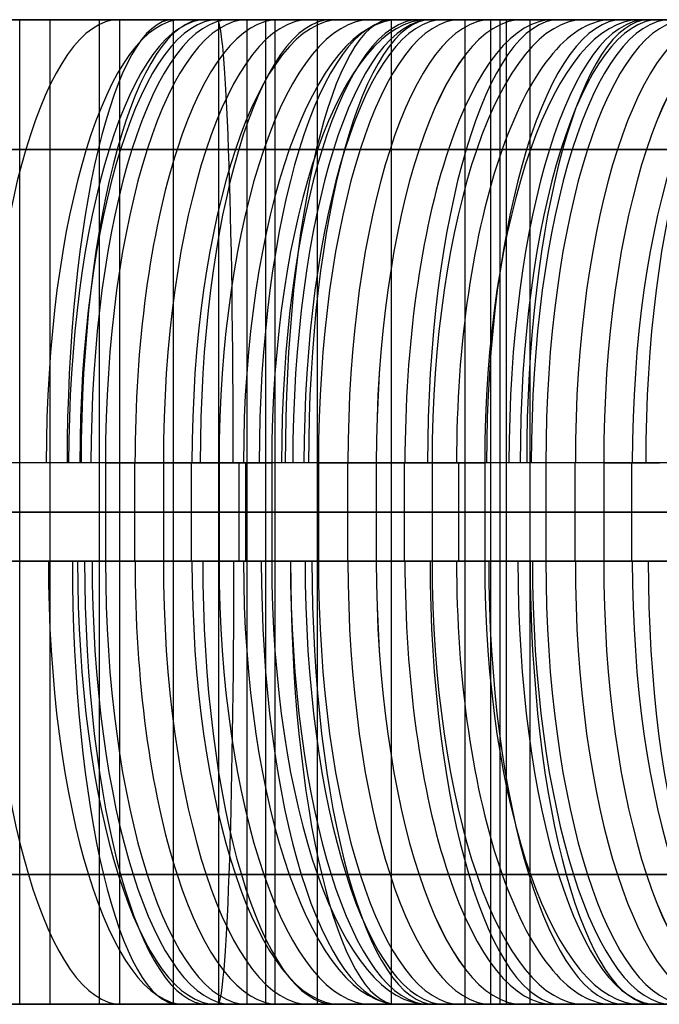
# Model space of a CAD drawing. Extents: x -879 to 919, y -7 to 33.
# Tile 29 of 66: x 61 to 87, y -7 to 33. Entities that reach past the tile are written whole.
import ezdxf

# ---------------------------------------------------------------- set-up
doc = ezdxf.new("R2010")
doc.units = 0
doc.layers.add('IGES_LEVEL_0', color=7, linetype='CONTINUOUS')

msp = doc.modelspace()

# ---------------------------------------------------------------- linework, layer by layer
at = {"layer": 'IGES_LEVEL_0'}
for p, q in [((61.826, 33.426, 417.876), (34.594, 33.426, 418.917)), ((70.581, 33.426, 938.137), (43.348, 33.426, 939.179)), ((46.566, 33.426, 1466.409), (68.808, 33.426, 1465.355)), ((46.566, 33.426, 1466.409), (68.808, 33.426, 1465.355)), ((50.275, 33.426, 424.233), (94.809, 33.426, 423.35)), ((51.264, 33.426, 165.674), (64.661, 33.426, 168.133)), ((80.359, 33.426, 1458.997), (53.126, 33.426, 1460.039)), ((80.359, 33.426, 1458.997), (53.126, 33.426, 1460.039)), ((60.606, 33.426, 1212.806), (54.595, 33.426, 1211.346)), ((60.606, 33.426, 1212.806), (54.595, 33.426, 1211.346)), ((63.826, 33.426, 690.15), (55.804, 33.426, 688.415)), ((56.88, 33.426, 172.741), (63.177, 33.426, 173.964)), ((57.605, 33.426, 1218.249), (62.701, 33.426, 1219.554)), ((57.605, 33.426, 1218.249), (62.701, 33.426, 1219.554)), ((59.053, 33.426, 944.495), (103.587, 33.426, 943.611)), ((59.126, 33.426, 1741.074), (64.168, 33.426, 1742.574)), ((59.126, 33.426, 1741.074), (64.168, 33.426, 1742.574)), ((59.378, 33.426, 1734.897), (66.76, 33.426, 1737.082)), ((59.378, 33.426, 1734.897), (66.76, 33.426, 1737.082)), ((60.593, 33.426, 695.586), (66.836, 33.426, 697.054)), ((60.606, 33.426, 1212.806), (68.024, 33.426, 1214.778)), ((60.606, -6.574, 1212.806), (60.606, 33.426, 1212.806)), ((60.606, 33.426, 1212.806), (68.024, 33.426, 1214.778)), ((60.606, -6.574, 1212.806), (60.606, 33.426, 1212.806)), ((80.093, 33.426, 417.495), (61.826, 33.426, 417.876)), ((61.826, 33.426, 417.876), (61.826, -6.574, 417.876)), ((62.701, 33.426, 1219.554), (67.772, 33.426, 1220.955)), ((62.701, 33.426, 1219.554), (67.772, 33.426, 1220.955)), ((63.177, 33.426, 173.964), (69.45, 33.426, 175.304)), ((69.837, 33.426, 691.611), (63.826, 33.426, 690.15)), ((63.826, 33.426, 690.15), (63.826, -6.574, 690.15)), ((64.168, 33.426, 1742.574), (69.866, 33.426, 1744.41)), ((64.168, 33.426, 1742.574), (69.866, 33.426, 1744.41)), ((72.683, 33.426, 169.869), (64.661, 33.426, 168.133)), ((64.661, 33.426, 168.133), (64.661, -6.574, 168.133)), ((66.76, 33.426, 1737.082), (74.081, 33.426, 1739.5)), ((66.76, 33.426, 1737.082), (74.081, 33.426, 1739.5)), ((66.832, 33.426, 690.881), (66.832, -6.574, 690.881)), ((66.836, 33.426, 697.054), (71.933, 33.426, 698.359)), ((67.772, 33.426, 1220.955), (72.815, 33.426, 1222.456)), ((67.772, 33.426, 1220.955), (72.815, 33.426, 1222.456)), ((68.024, 33.426, 1214.778), (75.406, 33.426, 1216.963)), ((68.024, 33.426, 1214.778), (75.406, 33.426, 1216.963)), ((68.672, 33.426, 169.001), (68.672, -6.574, 169.001)), ((68.808, 33.426, 1465.355), (113.342, 33.426, 1464.472)), ((68.808, 33.426, 1465.355), (113.342, 33.426, 1464.472)), ((69.45, 33.426, 175.304), (75.694, 33.426, 176.772)), ((69.837, 33.426, 691.611), (77.255, 33.426, 693.583)), ((69.837, -6.574, 691.611), (69.837, 33.426, 691.611)), ((69.866, 33.426, 1744.41), (72.365, 33.426, 1745.265)), ((69.866, 33.426, 1744.41), (72.365, 33.426, 1745.265)), ((88.848, 33.426, 937.756), (70.581, 33.426, 938.137)), ((70.581, 33.426, 938.137), (70.581, -6.574, 938.137)), ((70.96, 33.426, 417.685), (70.96, -6.574, 417.685)), ((71.933, 33.426, 698.359), (77.004, 33.426, 699.76)), ((72.365, 33.426, 1745.265), (74.885, 33.426, 1746.16)), ((72.365, 33.426, 1745.265), (74.885, 33.426, 1746.16)), ((78.695, 33.426, 171.329), (72.683, 33.426, 169.869)), ((72.683, 33.426, 169.869), (72.683, -6.574, 169.869)), ((72.815, 33.426, 1222.456), (78.513, 33.426, 1224.291)), ((72.815, 33.426, 1222.456), (78.513, 33.426, 1224.291)), ((74.081, 33.426, 1739.5), (77.71, 33.426, 1740.802)), ((74.081, 33.426, 1739.5), (77.71, 33.426, 1740.802)), ((74.885, 33.426, 1746.16), (77.172, 33.426, 1747.021)), ((74.885, 33.426, 1746.16), (77.172, 33.426, 1747.021)), ((75.406, 33.426, 1216.963), (82.727, 33.426, 1219.381)), ((75.406, 33.426, 1216.963), (82.727, 33.426, 1219.381)), ((75.689, 33.426, 170.599), (75.689, -6.574, 170.599)), ((75.694, 33.426, 176.772), (80.79, 33.426, 178.077)), ((77.004, 33.426, 699.76), (82.046, 33.426, 701.261)), ((77.172, 33.426, 1747.021), (82.676, 33.426, 1749.182)), ((77.172, 33.426, 1747.021), (82.676, 33.426, 1749.182)), ((77.255, 33.426, 693.583), (84.637, 33.426, 695.768)), ((77.71, 33.426, 1740.802), (81.316, 33.426, 1742.169)), ((77.71, 33.426, 1740.802), (81.316, 33.426, 1742.169)), ((78.513, 33.426, 1224.291), (81.011, 33.426, 1225.146)), ((78.513, 33.426, 1224.291), (81.011, 33.426, 1225.146)), ((78.695, 33.426, 171.329), (86.113, 33.426, 173.301)), ((78.695, -6.574, 171.329), (78.695, 33.426, 171.329)), ((79.715, 33.426, 937.947), (79.715, -6.574, 937.947)), ((98.339, 33.426, 417.326), (80.093, 33.426, 417.495)), ((80.093, 33.426, 417.495), (80.093, -6.574, 417.495)), ((98.626, 33.426, 1458.616), (80.359, 33.426, 1458.997)), ((98.626, 33.426, 1458.616), (80.359, 33.426, 1458.997)), ((80.359, 33.426, 1458.997), (80.359, -6.574, 1458.997)), ((80.359, 33.426, 1458.997), (80.359, -6.574, 1458.997)), ((80.79, 33.426, 178.077), (85.861, 33.426, 179.478)), ((81.011, 33.426, 1225.146), (83.532, 33.426, 1226.042)), ((81.011, 33.426, 1225.146), (83.532, 33.426, 1226.042)), ((81.316, 33.426, 1742.169), (84.894, 33.426, 1743.603)), ((81.316, 33.426, 1742.169), (81.316, -6.574, 1742.169)), ((81.316, 33.426, 1742.169), (84.894, 33.426, 1743.603)), ((82.046, 33.426, 701.261), (87.744, 33.426, 703.096)), ((82.676, 33.426, 1749.182), (86.343, 33.426, 1750.734)), ((82.676, 33.426, 1749.182), (86.343, 33.426, 1750.734)), ((82.727, 33.426, 1219.381), (86.357, 33.426, 1220.683)), ((82.727, 33.426, 1219.381), (86.357, 33.426, 1220.683)), ((83.532, 33.426, 1226.042), (85.818, 33.426, 1226.902)), ((83.532, 33.426, 1226.042), (85.818, 33.426, 1226.902)), ((84.637, 33.426, 695.768), (91.958, 33.426, 698.186)), ((84.894, 33.426, 1743.603), (88.442, 33.426, 1745.107)), ((84.894, 33.426, 1743.603), (88.442, 33.426, 1745.107)), ((85.818, 33.426, 1226.902), (91.322, 33.426, 1229.063)), ((85.818, 33.426, 1226.902), (91.322, 33.426, 1229.063)), ((85.861, 33.426, 179.478), (90.903, 33.426, 180.979)), ((86.113, 33.426, 173.301), (93.495, 33.426, 175.487)), ((86.343, 33.426, 1750.734), (89.974, 33.426, 1752.368)), ((86.343, 33.426, 1750.734), (89.974, 33.426, 1752.368)), ((86.357, 33.426, 1220.683), (89.962, 33.426, 1222.05)), ((86.357, 33.426, 1220.683), (89.962, 33.426, 1222.05)), ((69.072, 28.154, 1478.082), (47.024, 28.154, 1479.132)), ((94.895, 28.154, 436.078), (50.539, 28.154, 436.96)), ((55.914, 28.154, 1753.394), (63.305, 28.154, 1755.649)), ((57.45, 28.154, 707.926), (63.792, 28.154, 709.413)), ((103.674, 28.154, 956.338), (59.317, 28.154, 957.221)), ((59.58, 28.154, 1231.894), (64.561, 28.154, 1233.275)), ((59.914, 28.154, 186.289), (66.307, 28.154, 187.644)), ((63.305, 28.154, 1755.649), (65.781, 28.154, 1756.465)), ((63.792, 28.154, 709.413), (68.811, 28.154, 710.699)), ((64.561, 28.154, 1233.275), (71.951, 28.154, 1235.531)), ((66.307, 28.154, 187.644), (72.649, 28.154, 189.131)), ((68.811, 28.154, 710.699), (73.792, 28.154, 712.08)), ((113.428, 28.154, 1477.199), (69.072, 28.154, 1478.082)), ((71.951, 28.154, 1235.531), (74.427, 28.154, 1236.346)), ((72.649, 28.154, 189.131), (77.669, 28.154, 190.417)), ((72.695, 28.154, 1758.935), (76.377, 28.154, 1760.362)), ((73.792, 28.154, 712.08), (81.182, 28.154, 714.335)), ((76.377, 28.154, 1760.362), (80.013, 28.154, 1761.865)), ((77.669, 28.154, 190.417), (82.649, 28.154, 191.798)), ((80.013, 28.154, 1761.865), (83.6, 28.154, 1763.446)), ((81.182, 28.154, 714.335), (83.658, 28.154, 715.151)), ((81.341, 28.154, 1238.817), (85.023, 28.154, 1240.244)), ((82.649, 28.154, 191.798), (90.04, 28.154, 194.054)), ((83.6, 28.154, 1763.446), (87.134, 28.154, 1765.108)), ((85.023, 28.154, 1240.244), (88.659, 28.154, 1241.746)), ((69.506, 15.426, 1483.341), (47.543, 15.426, 1484.382)), ((69.506, 15.426, 1483.341), (47.543, 15.426, 1484.382)), ((94.931, 15.426, 441.35), (50.974, 15.426, 442.22)), ((64.708, 15.426, 715.077), (55.932, 15.426, 712.989)), ((64.789, 15.426, 192.707), (55.942, 15.426, 190.881)), ((103.709, 15.426, 961.61), (59.752, 15.426, 962.481)), ((64.088, 15.426, 1761.458), (59.817, 15.426, 1760.072)), ((64.088, 15.426, 1761.458), (59.817, 15.426, 1760.072)), ((64.161, 15.426, 1238.649), (59.832, 15.426, 1237.423)), ((64.161, 15.426, 1238.649), (59.832, 15.426, 1237.423)), ((64.088, 15.426, 1761.458), (64.088, 11.426, 1761.458)), ((64.088, 15.426, 1761.458), (66.438, 15.426, 1762.262)), ((64.088, 15.426, 1761.458), (64.088, 11.426, 1761.458)), ((66.438, 15.426, 1762.262), (64.088, 15.426, 1761.458)), ((64.088, 15.426, 1761.458), (66.438, 15.426, 1762.262)), ((68.463, 15.426, 1239.953), (64.161, 15.426, 1238.649)), ((68.463, 15.426, 1239.953), (64.161, 15.426, 1238.649)), ((69.063, 15.426, 716.228), (64.708, 15.426, 715.077)), ((73.565, 15.426, 194.796), (64.789, 15.426, 192.707)), ((65.263, 15.426, 1761.86), (65.263, 11.426, 1761.86)), ((66.438, 15.426, 1762.262), (68.703, 15.426, 1763.066)), ((66.438, 15.426, 1762.262), (66.438, 11.426, 1762.262)), ((66.438, 15.426, 1762.262), (66.438, 11.426, 1762.262)), ((68.703, 15.426, 1763.066), (66.438, 15.426, 1762.262)), ((66.438, 15.426, 1762.262), (68.703, 15.426, 1763.066)), ((67.57, 15.426, 1762.664), (67.57, 11.426, 1762.664)), ((72.735, 15.426, 1241.339), (68.463, 15.426, 1239.953)), ((72.735, 15.426, 1241.339), (68.463, 15.426, 1239.953)), ((68.703, 15.426, 1763.066), (70.84, 15.426, 1763.871)), ((68.703, 15.426, 1763.066), (68.703, 11.426, 1763.066)), ((68.703, 15.426, 1763.066), (68.703, 11.426, 1763.066)), ((70.84, 15.426, 1763.871), (68.703, 15.426, 1763.066)), ((68.703, 15.426, 1763.066), (70.84, 15.426, 1763.871)), ((73.393, 15.426, 717.454), (69.063, 15.426, 716.228)), ((113.464, 15.426, 1482.471), (69.506, 15.426, 1483.341)), ((113.464, 15.426, 1482.471), (69.506, 15.426, 1483.341)), ((69.506, 15.426, 1483.341), (69.506, 11.426, 1483.341)), ((69.772, 15.426, 1763.468), (69.772, 11.426, 1763.468)), ((75.866, 15.426, 1765.844), (70.84, 15.426, 1763.871)), ((70.84, 15.426, 1763.871), (70.84, 11.426, 1763.871)), ((75.866, 15.426, 1765.844), (70.84, 15.426, 1763.871)), ((70.84, 15.426, 1763.871), (70.84, 11.426, 1763.871)), ((72.735, 15.426, 1241.339), (72.735, 11.426, 1241.339)), ((72.735, 15.426, 1241.339), (75.084, 15.426, 1242.143)), ((72.735, 15.426, 1241.339), (72.735, 11.426, 1241.339)), ((75.084, 15.426, 1242.143), (72.735, 15.426, 1241.339)), ((77.694, 15.426, 718.758), (73.393, 15.426, 717.454)), ((77.92, 15.426, 195.946), (73.565, 15.426, 194.796)), ((73.909, 15.426, 1241.741), (73.909, 11.426, 1241.741)), ((75.084, 15.426, 1242.143), (77.349, 15.426, 1242.947)), ((75.084, 15.426, 1242.143), (75.084, 11.426, 1242.143)), ((75.084, 15.426, 1242.143), (75.084, 11.426, 1242.143)), ((77.349, 15.426, 1242.947), (75.084, 15.426, 1242.143)), ((75.084, 15.426, 1242.143), (77.349, 15.426, 1242.947)), ((80.696, 15.426, 1767.919), (75.866, 15.426, 1765.844)), ((80.696, 15.426, 1767.919), (75.866, 15.426, 1765.844)), ((76.216, 15.426, 1242.545), (76.216, 11.426, 1242.545)), ((77.349, 15.426, 1242.947), (77.349, 11.426, 1242.947)), ((77.349, 15.426, 1242.947), (79.487, 15.426, 1243.752)), ((77.349, 15.426, 1242.947), (77.349, 11.426, 1242.947)), ((79.487, 15.426, 1243.752), (77.349, 15.426, 1242.947)), ((77.349, 15.426, 1242.947), (79.487, 15.426, 1243.752)), ((81.966, 15.426, 720.144), (77.694, 15.426, 718.758)), ((82.25, 15.426, 197.172), (77.92, 15.426, 195.946)), ((78.418, 15.426, 1243.35), (78.418, 11.426, 1243.35)), ((84.512, 15.426, 1245.725), (79.487, 15.426, 1243.752)), ((79.487, 15.426, 1243.752), (79.487, 11.426, 1243.752)), ((79.487, 15.426, 1243.752), (79.487, 11.426, 1243.752)), ((84.512, 15.426, 1245.725), (79.487, 15.426, 1243.752)), ((85.334, 15.426, 1770.096), (80.696, 15.426, 1767.919)), ((85.334, 15.426, 1770.096), (80.696, 15.426, 1767.919)), ((81.966, 15.426, 720.144), (81.966, 11.426, 720.144)), ((84.315, 15.426, 720.948), (81.966, 15.426, 720.144)), ((86.552, 15.426, 198.476), (82.25, 15.426, 197.172)), ((83.141, 15.426, 720.546), (83.141, 11.426, 720.546)), ((86.58, 15.426, 721.752), (84.315, 15.426, 720.948)), ((84.315, 15.426, 720.948), (84.315, 11.426, 720.948)), ((84.315, 15.426, 720.948), (86.58, 15.426, 721.752)), ((89.342, 15.426, 1247.8), (84.512, 15.426, 1245.725)), ((89.342, 15.426, 1247.8), (84.512, 15.426, 1245.725)), ((87.582, 15.426, 1771.224), (85.334, 15.426, 1770.096)), ((87.582, 15.426, 1771.224), (85.334, 15.426, 1770.096)), ((85.448, 15.426, 721.35), (85.448, 11.426, 721.35)), ((90.823, 15.426, 199.862), (86.552, 15.426, 198.476)), ((61.826, 13.426, 417.876), (34.594, 13.426, 418.917)), ((70.581, 13.426, 938.137), (43.348, 13.426, 939.179)), ((69.506, 13.426, 1483.341), (47.543, 13.426, 1484.382)), ((94.931, 13.426, 441.35), (50.973, 13.426, 442.22)), ((51.264, 13.426, 165.674), (64.661, 13.426, 168.133)), ((80.359, 13.426, 1458.997), (53.126, 13.426, 1460.039)), ((63.826, 13.426, 690.15), (55.804, 13.426, 688.415)), ((55.932, 13.426, 712.989), (64.708, 13.426, 715.077)), ((55.942, 13.426, 190.881), (64.789, 13.426, 192.707)), ((59.378, 13.426, 1734.897), (66.76, 13.426, 1737.082)), ((103.709, 13.426, 961.61), (59.752, 13.426, 962.481)), ((59.817, 13.426, 1760.072), (64.088, 13.426, 1761.458)), ((59.832, 13.426, 1237.423), (64.161, 13.426, 1238.649)), ((60.606, 13.426, 1212.806), (68.024, 13.426, 1214.778)), ((61.826, 13.426, 417.876), (80.093, 13.426, 417.495)), ((69.837, 13.426, 691.611), (63.826, 13.426, 690.15)), ((66.438, 13.426, 1762.262), (64.088, 13.426, 1761.458)), ((64.161, 13.426, 1238.649), (68.463, 13.426, 1239.953)), ((72.683, 13.426, 169.869), (64.661, 13.426, 168.133)), ((64.708, 13.426, 715.077), (69.063, 13.426, 716.228)), ((64.789, 13.426, 192.707), (73.565, 13.426, 194.796)), ((68.703, 13.426, 1763.066), (66.438, 13.426, 1762.262)), ((66.76, 13.426, 1737.082), (74.081, 13.426, 1739.5)), ((68.024, 13.426, 1214.778), (75.406, 13.426, 1216.963)), ((68.463, 13.426, 1239.953), (72.735, 13.426, 1241.339)), ((70.84, 13.426, 1763.871), (68.703, 13.426, 1763.066)), ((69.063, 13.426, 716.228), (73.393, 13.426, 717.454)), ((113.464, 13.426, 1482.471), (69.506, 13.426, 1483.341)), ((69.837, 13.426, 691.611), (77.255, 13.426, 693.583)), ((70.581, 13.426, 938.137), (88.848, 13.426, 937.756)), ((70.84, 13.426, 1763.871), (75.866, 13.426, 1765.844)), ((78.695, 13.426, 171.329), (72.683, 13.426, 169.869)), ((75.084, 13.426, 1242.143), (72.735, 13.426, 1241.339)), ((73.393, 13.426, 717.454), (77.694, 13.426, 718.758)), ((73.565, 13.426, 194.796), (77.92, 13.426, 195.946)), ((74.081, 13.426, 1739.5), (77.71, 13.426, 1740.802)), ((77.349, 13.426, 1242.947), (75.084, 13.426, 1242.143)), ((75.406, 13.426, 1216.963), (82.727, 13.426, 1219.381)), ((75.866, 13.426, 1765.844), (80.696, 13.426, 1767.919)), ((77.255, 13.426, 693.583), (84.637, 13.426, 695.768)), ((79.487, 13.426, 1243.752), (77.349, 13.426, 1242.947)), ((77.694, 13.426, 718.758), (81.966, 13.426, 720.144)), ((77.71, 13.426, 1740.802), (81.316, 13.426, 1742.169)), ((77.92, 13.426, 195.946), (82.25, 13.426, 197.172)), ((78.695, 13.426, 171.329), (86.113, 13.426, 173.301)), ((79.487, 13.426, 1243.752), (84.512, 13.426, 1245.725)), ((80.093, 13.426, 417.495), (98.339, 13.426, 417.326)), ((80.359, 13.426, 1458.997), (98.626, 13.426, 1458.616)), ((80.696, 13.426, 1767.919), (85.334, 13.426, 1770.096)), ((81.316, 13.426, 1742.169), (84.894, 13.426, 1743.603)), ((84.315, 13.426, 720.948), (81.966, 13.426, 720.144)), ((82.25, 13.426, 197.172), (86.552, 13.426, 198.476)), ((82.727, 13.426, 1219.381), (86.357, 13.426, 1220.683)), ((86.58, 13.426, 721.752), (84.315, 13.426, 720.948)), ((84.512, 13.426, 1245.725), (89.342, 13.426, 1247.8)), ((84.637, 13.426, 695.768), (91.958, 13.426, 698.186)), ((84.894, 13.426, 1743.603), (88.442, 13.426, 1745.107)), ((85.334, 13.426, 1770.096), (87.582, 13.426, 1771.224)), ((86.113, 13.426, 173.301), (93.495, 13.426, 175.487)), ((86.357, 13.426, 1220.683), (89.962, 13.426, 1222.05)), ((86.552, 13.426, 198.476), (90.823, 13.426, 199.862)), ((47.543, 11.426, 1484.382), (69.506, 11.426, 1483.341)), ((47.543, 11.426, 1484.382), (69.506, 11.426, 1483.341)), ((50.973, 11.426, 442.22), (94.931, 11.426, 441.35)), ((64.708, 11.426, 715.077), (55.932, 11.426, 712.989)), ((64.789, 11.426, 192.707), (55.942, 11.426, 190.881)), ((59.752, 11.426, 962.481), (103.709, 11.426, 961.61)), ((64.088, 11.426, 1761.458), (59.817, 11.426, 1760.072)), ((64.088, 11.426, 1761.458), (59.817, 11.426, 1760.072)), ((64.161, 11.426, 1238.649), (59.832, 11.426, 1237.423)), ((64.161, 11.426, 1238.649), (59.832, 11.426, 1237.423)), ((66.438, 11.426, 1762.262), (64.088, 11.426, 1761.458)), ((66.438, 11.426, 1762.262), (64.088, 11.426, 1761.458)), ((68.463, 11.426, 1239.953), (64.161, 11.426, 1238.649)), ((68.463, 11.426, 1239.953), (64.161, 11.426, 1238.649)), ((69.063, 11.426, 716.228), (64.708, 11.426, 715.077)), ((73.565, 11.426, 194.796), (64.789, 11.426, 192.707)), ((68.703, 11.426, 1763.066), (66.438, 11.426, 1762.262)), ((68.703, 11.426, 1763.066), (66.438, 11.426, 1762.262)), ((72.735, 11.426, 1241.339), (68.463, 11.426, 1239.953)), ((72.735, 11.426, 1241.339), (68.463, 11.426, 1239.953)), ((70.84, 11.426, 1763.871), (68.703, 11.426, 1763.066)), ((70.84, 11.426, 1763.871), (68.703, 11.426, 1763.066)), ((70.84, 11.426, 1763.871), (68.703, 11.426, 1763.066)), ((73.393, 11.426, 717.454), (69.063, 11.426, 716.228)), ((69.506, 11.426, 1483.341), (113.464, 11.426, 1482.471)), ((69.506, 11.426, 1483.341), (113.464, 11.426, 1482.471)), ((75.866, 11.426, 1765.844), (70.84, 11.426, 1763.871)), ((75.866, 11.426, 1765.844), (70.84, 11.426, 1763.871)), ((75.084, 11.426, 1242.143), (72.735, 11.426, 1241.339)), ((75.084, 11.426, 1242.143), (72.735, 11.426, 1241.339)), ((77.694, 11.426, 718.758), (73.393, 11.426, 717.454)), ((77.92, 11.426, 195.946), (73.565, 11.426, 194.796)), ((77.349, 11.426, 1242.947), (75.084, 11.426, 1242.143)), ((77.349, 11.426, 1242.947), (75.084, 11.426, 1242.143)), ((80.696, 11.426, 1767.919), (75.866, 11.426, 1765.844)), ((80.696, 11.426, 1767.919), (75.866, 11.426, 1765.844)), ((79.487, 11.426, 1243.752), (77.349, 11.426, 1242.947)), ((79.487, 11.426, 1243.752), (77.349, 11.426, 1242.947)), ((79.487, 11.426, 1243.752), (77.349, 11.426, 1242.947)), ((81.966, 11.426, 720.144), (77.694, 11.426, 718.758)), ((82.25, 11.426, 197.172), (77.92, 11.426, 195.946)), ((84.512, 11.426, 1245.725), (79.487, 11.426, 1243.752)), ((84.512, 11.426, 1245.725), (79.487, 11.426, 1243.752)), ((85.334, 11.426, 1770.096), (80.696, 11.426, 1767.919)), ((85.334, 11.426, 1770.096), (80.696, 11.426, 1767.919)), ((84.315, 11.426, 720.948), (81.966, 11.426, 720.144)), ((86.552, 11.426, 198.476), (82.25, 11.426, 197.172)), ((86.58, 11.426, 721.752), (84.315, 11.426, 720.948)), ((89.342, 11.426, 1247.8), (84.512, 11.426, 1245.725)), ((89.342, 11.426, 1247.8), (84.512, 11.426, 1245.725)), ((87.582, 11.426, 1771.224), (85.334, 11.426, 1770.096)), ((87.582, 11.426, 1771.224), (85.334, 11.426, 1770.096)), ((90.823, 11.426, 199.862), (86.552, 11.426, 198.476)), ((47.06, -1.302, 1479.13), (69.096, -1.302, 1478.081)), ((50.563, -1.302, 436.959), (94.895, -1.302, 436.078)), ((62.799, -1.302, 186.883), (52.612, -1.302, 184.901)), ((64.009, -1.302, 709.466), (53.942, -1.302, 707.165)), ((60.959, -1.302, 1754.905), (56.057, -1.302, 1753.435)), ((59.341, -1.302, 957.22), (103.674, -1.302, 956.338)), ((64.703, -1.302, 1233.316), (59.76, -1.302, 1231.942)), ((65.78, -1.302, 1756.464), (60.959, -1.302, 1754.905)), ((72.866, -1.302, 189.184), (62.799, -1.302, 186.883)), ((68.991, -1.302, 710.747), (64.009, -1.302, 709.466)), ((69.605, -1.302, 1234.786), (64.703, -1.302, 1233.316)), ((73.935, -1.302, 712.121), (68.991, -1.302, 710.747)), ((69.096, -1.302, 1478.081), (113.428, -1.302, 1477.199)), ((74.426, -1.302, 1236.346), (69.605, -1.302, 1234.786)), ((76.377, -1.302, 1760.362), (72.695, -1.302, 1758.935)), ((77.848, -1.302, 190.465), (72.866, -1.302, 189.184)), ((78.836, -1.302, 713.591), (73.935, -1.302, 712.121)), ((80.013, -1.302, 1761.865), (76.377, -1.302, 1760.362)), ((82.792, -1.302, 191.839), (77.848, -1.302, 190.465)), ((83.658, -1.302, 715.15), (78.836, -1.302, 713.591)), ((83.6, -1.302, 1763.446), (80.013, -1.302, 1761.865)), ((85.023, -1.302, 1240.244), (81.341, -1.302, 1238.817)), ((87.694, -1.302, 193.309), (82.792, -1.302, 191.839)), ((87.134, -1.302, 1765.108), (83.6, -1.302, 1763.446)), ((88.659, -1.302, 1241.746), (85.023, -1.302, 1240.244)), ((34.594, -6.574, 418.917), (61.826, -6.574, 417.876)), ((43.348, -6.574, 939.179), (70.581, -6.574, 938.137)), ((68.39, -6.574, 1465.37), (47.266, -6.574, 1466.367)), ((68.39, -6.574, 1465.37), (47.266, -6.574, 1466.367)), ((94.809, -6.574, 423.35), (49.857, -6.574, 424.249)), ((64.661, -6.574, 168.133), (51.264, -6.574, 165.674)), ((53.126, -6.574, 1460.039), (80.359, -6.574, 1458.997)), ((53.126, -6.574, 1460.039), (80.359, -6.574, 1458.997)), ((54.595, -6.574, 1211.346), (60.606, -6.574, 1212.806)), ((54.595, -6.574, 1211.346), (60.606, -6.574, 1212.806)), ((65.411, -6.574, 174.426), (54.856, -6.574, 172.373)), ((55.804, -6.574, 688.415), (63.826, -6.574, 690.15)), ((67.037, -6.574, 697.104), (56.553, -6.574, 694.708)), ((63.013, -6.574, 1219.637), (57.805, -6.574, 1218.299)), ((63.013, -6.574, 1219.637), (57.805, -6.574, 1218.299)), ((103.587, -6.574, 943.611), (58.636, -6.574, 944.51)), ((66.76, -6.574, 1737.082), (59.378, -6.574, 1734.897)), ((66.76, -6.574, 1737.082), (59.378, -6.574, 1734.897)), ((64.698, -6.574, 1742.739), (59.548, -6.574, 1741.195)), ((64.698, -6.574, 1742.739), (59.548, -6.574, 1741.195)), ((68.024, -6.574, 1214.778), (60.606, -6.574, 1212.806)), ((68.024, -6.574, 1214.778), (60.606, -6.574, 1212.806)), ((61.826, -6.574, 417.876), (80.093, -6.574, 417.495)), ((68.194, -6.574, 1221.076), (63.013, -6.574, 1219.637)), ((68.194, -6.574, 1221.076), (63.013, -6.574, 1219.637)), ((63.826, -6.574, 690.15), (69.837, -6.574, 691.611)), ((64.661, -6.574, 168.133), (72.683, -6.574, 169.869)), ((69.867, -6.574, 1744.41), (64.698, -6.574, 1742.739)), ((69.867, -6.574, 1744.41), (64.698, -6.574, 1742.739)), ((75.894, -6.574, 176.822), (65.411, -6.574, 174.426)), ((74.081, -6.574, 1739.5), (66.76, -6.574, 1737.082)), ((74.081, -6.574, 1739.5), (66.76, -6.574, 1737.082)), ((72.245, -6.574, 698.442), (67.037, -6.574, 697.104)), ((75.406, -6.574, 1216.963), (68.024, -6.574, 1214.778)), ((75.406, -6.574, 1216.963), (68.024, -6.574, 1214.778)), ((73.344, -6.574, 1222.62), (68.194, -6.574, 1221.076)), ((73.344, -6.574, 1222.62), (68.194, -6.574, 1221.076)), ((113.342, -6.574, 1464.472), (68.39, -6.574, 1465.37)), ((113.342, -6.574, 1464.472), (68.39, -6.574, 1465.37)), ((77.255, -6.574, 693.583), (69.837, -6.574, 691.611)), ((72.365, -6.574, 1745.265), (69.867, -6.574, 1744.41)), ((69.867, -6.574, 1744.41), (72.365, -6.574, 1745.265)), ((69.867, -6.574, 1744.41), (72.365, -6.574, 1745.265)), ((70.581, -6.574, 938.137), (88.848, -6.574, 937.756)), ((77.425, -6.574, 699.881), (72.245, -6.574, 698.442)), ((74.885, -6.574, 1746.16), (72.365, -6.574, 1745.265)), ((72.365, -6.574, 1745.265), (74.885, -6.574, 1746.16)), ((72.365, -6.574, 1745.265), (74.885, -6.574, 1746.16)), ((72.683, -6.574, 169.869), (78.695, -6.574, 171.329)), ((78.513, -6.574, 1224.291), (73.344, -6.574, 1222.62)), ((78.513, -6.574, 1224.291), (73.344, -6.574, 1222.62)), ((77.71, -6.574, 1740.802), (74.081, -6.574, 1739.5)), ((77.71, -6.574, 1740.802), (74.081, -6.574, 1739.5)), ((77.172, -6.574, 1747.021), (74.885, -6.574, 1746.16)), ((77.172, -6.574, 1747.021), (74.885, -6.574, 1746.16)), ((82.727, -6.574, 1219.381), (75.406, -6.574, 1216.963)), ((82.727, -6.574, 1219.381), (75.406, -6.574, 1216.963)), ((81.102, -6.574, 178.16), (75.894, -6.574, 176.822)), ((82.676, -6.574, 1749.182), (77.172, -6.574, 1747.021)), ((82.676, -6.574, 1749.182), (77.172, -6.574, 1747.021)), ((84.637, -6.574, 695.768), (77.255, -6.574, 693.583)), ((82.576, -6.574, 701.425), (77.425, -6.574, 699.881)), ((81.316, -6.574, 1742.169), (77.71, -6.574, 1740.802)), ((81.316, -6.574, 1742.169), (77.71, -6.574, 1740.802)), ((78.513, -6.574, 1224.291), (81.011, -6.574, 1225.146)), ((81.011, -6.574, 1225.146), (78.513, -6.574, 1224.291)), ((86.113, -6.574, 173.301), (78.695, -6.574, 171.329)), ((80.093, -6.574, 417.495), (98.339, -6.574, 417.326)), ((80.359, -6.574, 1458.997), (98.626, -6.574, 1458.616)), ((80.359, -6.574, 1458.997), (98.626, -6.574, 1458.616)), ((81.011, -6.574, 1225.146), (83.532, -6.574, 1226.042)), ((83.532, -6.574, 1226.042), (81.011, -6.574, 1225.146)), ((81.011, -6.574, 1225.146), (83.531, -6.574, 1226.042)), ((86.283, -6.574, 179.599), (81.102, -6.574, 178.16)), ((84.894, -6.574, 1743.603), (81.316, -6.574, 1742.169)), ((84.894, -6.574, 1743.603), (81.316, -6.574, 1742.169)), ((87.744, -6.574, 703.096), (82.576, -6.574, 701.425)), ((86.343, -6.574, 1750.734), (82.676, -6.574, 1749.182)), ((86.343, -6.574, 1750.734), (82.676, -6.574, 1749.182)), ((86.357, -6.574, 1220.683), (82.727, -6.574, 1219.381)), ((86.357, -6.574, 1220.683), (82.727, -6.574, 1219.381)), ((85.818, -6.574, 1226.902), (83.532, -6.574, 1226.042)), ((85.818, -6.574, 1226.902), (83.532, -6.574, 1226.042)), ((91.958, -6.574, 698.186), (84.637, -6.574, 695.768)), ((88.442, -6.574, 1745.107), (84.894, -6.574, 1743.603)), ((88.442, -6.574, 1745.107), (84.894, -6.574, 1743.603)), ((91.322, -6.574, 1229.063), (85.818, -6.574, 1226.902)), ((91.322, -6.574, 1229.063), (85.818, -6.574, 1226.902)), ((93.495, -6.574, 175.487), (86.113, -6.574, 173.301)), ((91.433, -6.574, 181.143), (86.283, -6.574, 179.599)), ((89.974, -6.574, 1752.368), (86.343, -6.574, 1750.734)), ((89.974, -6.574, 1752.368), (86.343, -6.574, 1750.734)), ((89.962, -6.574, 1222.05), (86.357, -6.574, 1220.683)), ((89.962, -6.574, 1222.05), (86.357, -6.574, 1220.683))]:
    msp.add_line(p, q, dxfattribs=at)
at = {"layer": 'IGES_LEVEL_0', "extrusion": (0.954888, 1.23106e-08, 0.296965)}
msp.add_arc((15.426, 1644.908, 579.243), 18, 0, 90, dxfattribs=at)
at = {"layer": 'IGES_LEVEL_0', "extrusion": (0.951588, -7.84387e-09, 0.307376)}
msp.add_arc((15.426, 1638.469, 599.885), 18, 360, 90, dxfattribs=at)
at = {"layer": 'IGES_LEVEL_0', "extrusion": (0.970967, -1.12953e-09, 0.239212)}
msp.add_arc((15.426, 660.829, 231.64), 18, 360, 90, dxfattribs=at)
at = {"layer": 'IGES_LEVEL_0', "extrusion": (0.950281, 3.00981e-09, 0.311395)}
msp.add_arc((15.426, 1635.917, 607.836), 18, 0, 90, dxfattribs=at)
at = {"layer": 'IGES_LEVEL_0', "extrusion": (0.949616, 6.63111e-09, 0.313416)}
msp.add_arc((15.426, 1634.619, 611.831), 18, 0, 90, dxfattribs=at)
at = {"layer": 'IGES_LEVEL_0', "extrusion": (0.960926, 8.40012e-10, 0.276804)}
msp.add_arc((15.426, 1154.488, 403.413), 18, 360, 90, dxfattribs=at)
at = {"layer": 'IGES_LEVEL_0', "extrusion": (0.948944, -8.82923e-09, 0.315445)}
msp.add_arc((15.426, 1633.307, 615.839), 18, 360, 90, dxfattribs=at)
at = {"layer": 'IGES_LEVEL_0', "extrusion": (0.947069, 3.21235e-05, 0.32103)}
msp.add_arc((15.423, 1629.646, 626.177), 18.001, 0.0033, 89.9953, dxfattribs=at)
msp.add_arc((15.423, 1629.646, 626.177), 18.001, 0.0033, 89.9953, dxfattribs=at)
at = {"layer": 'IGES_LEVEL_0', "extrusion": (0.946128, 0, 0.323793)}
for centre, start, end in [((15.426, 1627.813, 632.25), 359.9999, 90), ((11.426, 1627.813, 632.251), 90, 180.0001)]:
    msp.add_arc(centre, 18, start, end, dxfattribs=at)
at = {"layer": 'IGES_LEVEL_0', "extrusion": (0.944242, 3.86874e-07, 0.329253)}
msp.add_arc((15.425, 1624.125, 642.963), 18.001, 0.0028, 89.9962, dxfattribs=at)
at = {"layer": 'IGES_LEVEL_0', "extrusion": (0.944242, -3.79513e-07, 0.329252)}
msp.add_arc((15.425, 1624.126, 642.962), 18.001, 0.0029, 89.9962, dxfattribs=at)
at = {"layer": 'IGES_LEVEL_0', "extrusion": (0.942324, 0, 0.334702)}
for centre, start, end in [((15.426, 1620.385, 653.672), 360, 90), ((15.426, 1127.37, 487.735), 359.9999, 90), ((11.426, 1620.385, 653.672), 90, 180), ((11.426, 1127.37, 487.735), 90, 180.0001)]:
    msp.add_arc(centre, 18, start, end, dxfattribs=at)
at = {"layer": 'IGES_LEVEL_0', "extrusion": (0.954889, -1.42392e-08, 0.296965)}
msp.add_arc((15.426, 1145.685, 433.042), 18, 360, 90, dxfattribs=at)
at = {"layer": 'IGES_LEVEL_0', "extrusion": (0.99934, 2.99704e-10, -0.036338)}
msp.add_arc((15.426, 1466.887, 15.316), 18, 360, 90, dxfattribs=at)
at = {"layer": 'IGES_LEVEL_0', "extrusion": (0.939165, 8.43827e-07, 0.343465)}
msp.add_arc((15.425, 1614.213, 670.075), 18.001, 0.0005, 89.9969, dxfattribs=at)
at = {"layer": 'IGES_LEVEL_0', "extrusion": (0.939166, -8.49587e-07, 0.343464)}
msp.add_arc((15.425, 1614.214, 670.072), 18.001, 0.0006, 89.997, dxfattribs=at)
at = {"layer": 'IGES_LEVEL_0', "extrusion": (0.935926, 0, 0.352198)}
for centre, start, end in [((15.426, 1607.902, 686.307), 360, 90), ((15.426, 1118.064, 511.214), 359.9999, 90), ((11.426, 1607.902, 686.307), 90, 180)]:
    msp.add_arc(centre, 18, start, end, dxfattribs=at)
at = {"layer": 'IGES_LEVEL_0', "extrusion": (0.951588, 1.74128e-08, 0.307376)}
msp.add_arc((15.426, 1140.872, 448.24), 18, 0, 90, dxfattribs=at)
at = {"layer": 'IGES_LEVEL_0', "extrusion": (0.936082, 1.17182e-05, 0.351782)}
msp.add_arc((15.424, 1608.206, 686.81), 18.001, 0.0037, 89.9957, dxfattribs=at)
at = {"layer": 'IGES_LEVEL_0', "extrusion": (0.936082, 1.17059e-05, 0.351782)}
msp.add_arc((15.424, 1608.206, 686.81), 18.001, 0.0037, 89.9957, dxfattribs=at)
at = {"layer": 'IGES_LEVEL_0', "extrusion": (0.950281, -5.80844e-09, 0.311395)}
msp.add_arc((15.426, 1138.966, 454.09), 18, 360, 90, dxfattribs=at)
at = {"layer": 'IGES_LEVEL_0', "extrusion": (0.970967, -9.59334e-11, 0.239212)}
msp.add_arc((15.426, 153.533, 115.782), 18, 0, 90, dxfattribs=at)
at = {"layer": 'IGES_LEVEL_0', "extrusion": (0.949616, 1.09978e-08, 0.313416)}
msp.add_arc((15.426, 1137.996, 457.028), 18, 0, 90, dxfattribs=at)
at = {"layer": 'IGES_LEVEL_0', "extrusion": (0.948944, -8.59638e-09, 0.315445)}
msp.add_arc((15.426, 1137.016, 459.975), 18, 360, 90, dxfattribs=at)
at = {"layer": 'IGES_LEVEL_0', "extrusion": (0.960926, 5.95964e-10, 0.276804)}
msp.add_arc((15.426, 651.102, 268.015), 18, 360, 90, dxfattribs=at)
at = {"layer": 'IGES_LEVEL_0', "extrusion": (0.947071, 2.76174e-05, 0.321025)}
msp.add_arc((15.423, 1134.284, 467.387), 18.001, 0.0033, 89.9953, dxfattribs=at)
at = {"layer": 'IGES_LEVEL_0', "extrusion": (0.947071, 2.77322e-05, 0.321026)}
msp.add_arc((15.423, 1134.284, 467.387), 18.001, 0.0033, 89.9953, dxfattribs=at)
at = {"layer": 'IGES_LEVEL_0', "extrusion": (0.946128, 0, 0.323792)}
for centre, start, end in [((15.426, 1132.915, 472.019), 0.0001, 90), ((15.426, 636.808, 311.994), 0, 90), ((11.426, 1132.915, 472.019), 90, 179.9999), ((11.426, 636.808, 311.994), 90, 180)]:
    msp.add_arc(centre, 18, start, end, dxfattribs=at)
at = {"layer": 'IGES_LEVEL_0', "extrusion": (0.944242, 3.73271e-07, 0.329253)}
msp.add_arc((15.425, 1130.161, 479.876), 18.001, 0.0028, 89.9962, dxfattribs=at)
at = {"layer": 'IGES_LEVEL_0', "extrusion": (0.944242, -4.13435e-07, 0.329252)}
msp.add_arc((15.425, 1130.161, 479.876), 18.001, 0.0029, 89.9962, dxfattribs=at)
at = {"layer": 'IGES_LEVEL_0', "extrusion": (0.954888, -1.32468e-09, 0.296965)}
msp.add_arc((15.426, 645.26, 287.08), 18, 360, 90, dxfattribs=at)
at = {"layer": 'IGES_LEVEL_0', "extrusion": (0.939165, 8.51828e-07, 0.343465)}
msp.add_arc((15.425, 1122.766, 499.553), 18.001, 0.0006, 89.9969, dxfattribs=at)
at = {"layer": 'IGES_LEVEL_0', "extrusion": (0.939166, -8.48391e-07, 0.343464)}
msp.add_arc((15.425, 1122.766, 499.551), 18.001, 0.0006, 89.997, dxfattribs=at)
at = {"layer": 'IGES_LEVEL_0', "extrusion": (0.936082, 1.16765e-05, 0.351782)}
msp.add_arc((15.424, 1118.291, 511.935), 18.001, 0.0037, 89.9957, dxfattribs=at)
at = {"layer": 'IGES_LEVEL_0', "extrusion": (0.936082, 1.16817e-05, 0.351782)}
msp.add_arc((15.424, 1118.291, 511.935), 18.001, 0.0037, 89.9957, dxfattribs=at)
at = {"layer": 'IGES_LEVEL_0', "extrusion": (0.951588, -1.54054e-09, 0.307376)}
msp.add_arc((15.426, 642.072, 296.822), 18, 360, 90, dxfattribs=at)
at = {"layer": 'IGES_LEVEL_0', "extrusion": (0.950281, -6.33566e-10, 0.311395)}
msp.add_arc((15.426, 640.809, 300.564), 18, 360, 90, dxfattribs=at)
at = {"layer": 'IGES_LEVEL_0', "extrusion": (0.949616, 6.69438e-10, 0.313416)}
msp.add_arc((15.426, 640.168, 302.443), 18, 0, 90, dxfattribs=at)
at = {"layer": 'IGES_LEVEL_0', "extrusion": (0.960926, 1.65453e-10, 0.276804)}
msp.add_arc((15.426, 148.698, 132.51), 18, 360, 90, dxfattribs=at)
at = {"layer": 'IGES_LEVEL_0', "extrusion": (0.948944, 2.27805e-10, 0.315445)}
msp.add_arc((15.426, 639.52, 304.326), 18, 360, 90, dxfattribs=at)
at = {"layer": 'IGES_LEVEL_0', "extrusion": (0.94707, 3.07174e-05, 0.321028)}
msp.add_arc((15.422, 637.711, 308.814), 18.001, 0.0033, 89.9953, dxfattribs=at)
at = {"layer": 'IGES_LEVEL_0', "extrusion": (0.944242, -3.91788e-07, 0.329252)}
msp.add_arc((15.425, 634.987, 316.988), 18.001, 0.0029, 89.9962, dxfattribs=at)
at = {"layer": 'IGES_LEVEL_0', "extrusion": (0.944242, 3.91468e-07, 0.329253)}
msp.add_arc((15.425, 634.987, 316.988), 18.001, 0.0028, 89.9962, dxfattribs=at)
at = {"layer": 'IGES_LEVEL_0', "extrusion": (0.942324, 0, 0.334701)}
for centre, start, end in [((15.426, 633.146, 321.988), 0, 90), ((11.426, 633.146, 321.988), 90, 180)]:
    msp.add_arc(centre, 18, start, end, dxfattribs=at)
at = {"layer": 'IGES_LEVEL_0', "extrusion": (0.954888, 1.04953e-10, 0.296965)}
msp.add_arc((15.426, 145.819, 141.033), 18, 360, 90, dxfattribs=at)
at = {"layer": 'IGES_LEVEL_0', "extrusion": (0.95475, -5.82817e-09, 0.297408)}
msp.add_arc((11.426, 1644.639, 580.124), 18, 90, 180, dxfattribs=at)
at = {"layer": 'IGES_LEVEL_0', "extrusion": (0.951466, -1.22972e-08, 0.307753)}
msp.add_arc((11.426, 1638.231, 600.631), 18, 90, 180, dxfattribs=at)
at = {"layer": 'IGES_LEVEL_0', "extrusion": (0.970777, 2.99722e-09, 0.239983)}
msp.add_arc((11.426, 660.644, 232.398), 18, 90, 180, dxfattribs=at)
at = {"layer": 'IGES_LEVEL_0', "extrusion": (0.949752, -2.68906e-10, 0.313005)}
msp.add_arc((11.426, 1634.884, 611.018), 18, 90, 180, dxfattribs=at)
at = {"layer": 'IGES_LEVEL_0', "extrusion": (0.960763, 3.05104e-09, 0.277371)}
msp.add_arc((11.426, 1154.25, 404.25), 18, 90, 180, dxfattribs=at)
at = {"layer": 'IGES_LEVEL_0', "extrusion": (0.948875, -8.2799e-09, 0.315651)}
msp.add_arc((11.426, 1633.174, 616.245), 18, 90, 180, dxfattribs=at)
at = {"layer": 'IGES_LEVEL_0', "extrusion": (0.947059, -5.77375e-05, 0.32106)}
msp.add_arc((11.432, 1629.627, 626.229), 18.001, 90.0052, 179.9972, dxfattribs=at)
at = {"layer": 'IGES_LEVEL_0', "extrusion": (0.947059, -5.77338e-05, 0.32106)}
msp.add_arc((11.432, 1629.627, 626.229), 18.001, 90.0053, 179.9972, dxfattribs=at)
at = {"layer": 'IGES_LEVEL_0', "extrusion": (0.944242, -3.96476e-07, 0.329253)}
msp.add_arc((11.428, 1624.125, 642.963), 18.001, 90.0038, 179.9972, dxfattribs=at)
at = {"layer": 'IGES_LEVEL_0', "extrusion": (0.944242, 3.90054e-07, 0.329252)}
msp.add_arc((11.428, 1624.126, 642.962), 18.001, 90.0038, 179.9971, dxfattribs=at)
at = {"layer": 'IGES_LEVEL_0', "extrusion": (0.95475, -7.45771e-09, 0.297408)}
msp.add_arc((11.426, 1145.484, 433.691), 18, 90, 180, dxfattribs=at)
at = {"layer": 'IGES_LEVEL_0', "extrusion": (0.99934, -1.72487e-09, -0.036316)}
msp.add_arc((11.426, 1466.887, 15.373), 18, 90, 180, dxfattribs=at)
at = {"layer": 'IGES_LEVEL_0', "extrusion": (0.939165, -8.39581e-07, 0.343465)}
msp.add_arc((11.427, 1614.213, 670.075), 18.001, 90.0031, 179.9994, dxfattribs=at)
at = {"layer": 'IGES_LEVEL_0', "extrusion": (0.939166, 8.37666e-07, 0.343464)}
msp.add_arc((11.427, 1614.214, 670.072), 18.001, 90.003, 179.9994, dxfattribs=at)
at = {"layer": 'IGES_LEVEL_0', "extrusion": (0.951466, 1.11783e-08, 0.307753)}
msp.add_arc((11.426, 1140.695, 448.789), 18, 90, 180, dxfattribs=at)
at = {"layer": 'IGES_LEVEL_0', "extrusion": (0.936082, -1.17251e-05, 0.351782)}
msp.add_arc((11.429, 1608.206, 686.81), 18.001, 90.0043, 179.9963, dxfattribs=at)
msp.add_arc((11.429, 1608.206, 686.81), 18.001, 90.0043, 179.9963, dxfattribs=at)
at = {"layer": 'IGES_LEVEL_0', "extrusion": (0.949752, -2.81948e-09, 0.313005)}
msp.add_arc((11.426, 1138.194, 456.43), 18, 90, 180, dxfattribs=at)
at = {"layer": 'IGES_LEVEL_0', "extrusion": (0.970777, 3.28656e-09, 0.239983)}
msp.add_arc((11.426, 153.441, 116.138), 18, 90, 180, dxfattribs=at)
at = {"layer": 'IGES_LEVEL_0', "extrusion": (0.948875, 5.62906e-09, 0.315651)}
msp.add_arc((11.426, 1136.917, 460.274), 18, 90, 180, dxfattribs=at)
at = {"layer": 'IGES_LEVEL_0', "extrusion": (0.960763, 8.4459e-10, 0.277371)}
msp.add_arc((11.426, 650.944, 268.555), 18, 90, 180, dxfattribs=at)
at = {"layer": 'IGES_LEVEL_0', "extrusion": (0.947062, -4.81383e-05, 0.321051)}
msp.add_arc((11.432, 1134.272, 467.417), 18.001, 90.0051, 179.9971, dxfattribs=at)
at = {"layer": 'IGES_LEVEL_0', "extrusion": (0.947062, -4.81839e-05, 0.321051)}
msp.add_arc((11.432, 1134.272, 467.417), 18.001, 90.0051, 179.9971, dxfattribs=at)
at = {"layer": 'IGES_LEVEL_0', "extrusion": (0.944242, -3.74363e-07, 0.329253)}
msp.add_arc((11.428, 1130.161, 479.876), 18.001, 90.0038, 179.9972, dxfattribs=at)
at = {"layer": 'IGES_LEVEL_0', "extrusion": (0.944242, 4.11673e-07, 0.329252)}
msp.add_arc((11.428, 1130.161, 479.876), 18.001, 90.0038, 179.9971, dxfattribs=at)
at = {"layer": 'IGES_LEVEL_0', "extrusion": (0.95475, 1.42174e-10, 0.297408)}
msp.add_arc((11.426, 645.127, 287.497), 18, 90, 180, dxfattribs=at)
at = {"layer": 'IGES_LEVEL_0', "extrusion": (0.939165, -8.4671e-07, 0.343465)}
msp.add_arc((11.427, 1122.766, 499.553), 18.001, 90.0031, 179.9994, dxfattribs=at)
at = {"layer": 'IGES_LEVEL_0', "extrusion": (0.939166, 8.44933e-07, 0.343464)}
msp.add_arc((11.427, 1122.766, 499.551), 18.001, 90.003, 179.9994, dxfattribs=at)
at = {"layer": 'IGES_LEVEL_0', "extrusion": (0.935926, -3.55271e-15, 0.352198)}
msp.add_arc((11.426, 1118.064, 511.214), 18, 90, 180.0001, dxfattribs=at)
at = {"layer": 'IGES_LEVEL_0', "extrusion": (0.936082, -1.17006e-05, 0.351782)}
msp.add_arc((11.429, 1118.291, 511.935), 18.001, 90.0043, 179.9963, dxfattribs=at)
msp.add_arc((11.429, 1118.291, 511.935), 18.001, 90.0043, 179.9963, dxfattribs=at)
at = {"layer": 'IGES_LEVEL_0', "extrusion": (0.951466, -9.94987e-10, 0.307753)}
msp.add_arc((11.426, 641.954, 297.173), 18, 90, 180, dxfattribs=at)
at = {"layer": 'IGES_LEVEL_0', "extrusion": (0.949752, -2.43972e-10, 0.313005)}
msp.add_arc((11.426, 640.299, 302.061), 18, 90, 180, dxfattribs=at)
at = {"layer": 'IGES_LEVEL_0', "extrusion": (0.960763, 1.02971e-09, 0.277371)}
msp.add_arc((11.426, 148.62, 132.754), 18, 90, 180, dxfattribs=at)
at = {"layer": 'IGES_LEVEL_0', "extrusion": (0.948875, 3.31663e-10, 0.315651)}
msp.add_arc((11.426, 639.453, 304.517), 18, 90, 180, dxfattribs=at)
at = {"layer": 'IGES_LEVEL_0', "extrusion": (0.94706, -5.25014e-05, 0.321055)}
msp.add_arc((11.433, 637.703, 308.832), 18.001, 90.0051, 179.9971, dxfattribs=at)
at = {"layer": 'IGES_LEVEL_0', "extrusion": (0.94706, -5.248e-05, 0.321055)}
msp.add_arc((11.433, 637.703, 308.832), 18.001, 90.0051, 179.9971, dxfattribs=at)
at = {"layer": 'IGES_LEVEL_0', "extrusion": (0.944242, 3.90897e-07, 0.329252)}
msp.add_arc((11.428, 634.987, 316.988), 18.001, 90.0038, 179.9971, dxfattribs=at)
at = {"layer": 'IGES_LEVEL_0', "extrusion": (0.944242, -3.91181e-07, 0.329253)}
msp.add_arc((11.428, 634.987, 316.988), 18.001, 90.0038, 179.9972, dxfattribs=at)
at = {"layer": 'IGES_LEVEL_0', "extrusion": (0.95475, -4.53281e-10, 0.297408)}
msp.add_arc((11.426, 145.753, 141.217), 18, 90, 180, dxfattribs=at)

doc.saveas('drawing.dxf')
